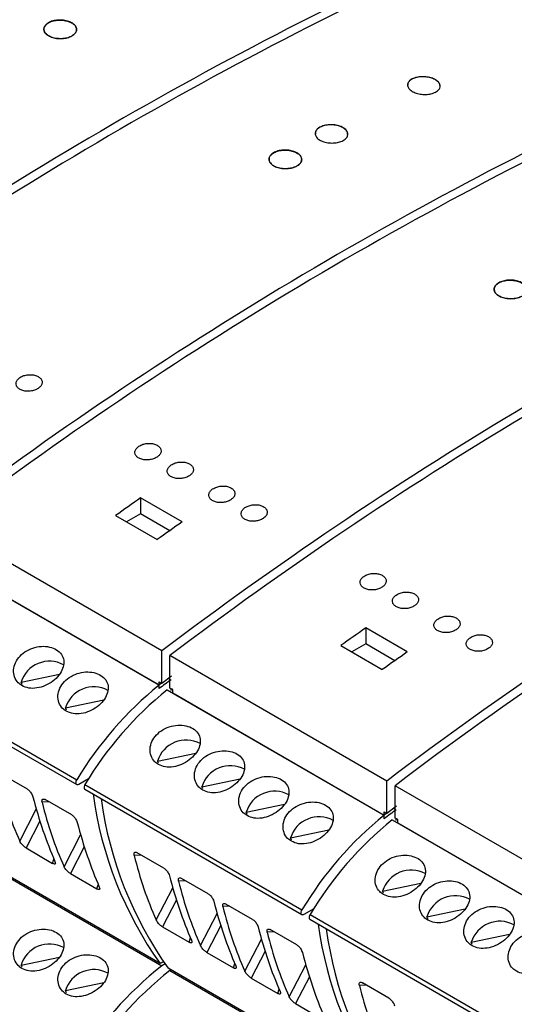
# Model space of a CAD drawing. Header units: millimetres. Extents: x 6 to 415, y 5 to 292.
# Tile 38 of 61: x 374 to 381, y 86 to 101. Entities that reach past the tile are written whole.
import ezdxf

# ---------------------------------------------------------------- set-up
doc = ezdxf.new("R2010")
doc.units = ezdxf.units.MM

msp = doc.modelspace()

# ---------------------------------------------------------------- linework, layer by layer
at = {"color": 7, "linetype": 'Continuous', "lineweight": 25}
for p, q in [((376.1925, 93.0126), (375.5561, 93.38)), ((375.5561, 93.38), (375.5561, 93.1355)), ((375.5561, 93.1355), (375.3428, 93.0124)), ((376.0018, 92.8781), (375.5561, 93.1355)), ((375.1742, 93.1097), (375.8106, 92.7423)), ((375.8813, 91.0373), (372.5579, 92.9558)), ((372.5155, 92.433), (375.8389, 90.5144)), ((372.6004, 92.3865), (375.8389, 90.517)), ((379.6396, 91.0226), (379.0032, 91.39)), ((379.0032, 91.39), (379.0032, 91.1455)), ((375.8813, 90.542), (375.8813, 91.0373)), ((378.6214, 91.1197), (379.2578, 90.7523)), ((379.0032, 91.1455), (378.79, 91.0224)), ((379.4489, 90.8881), (379.0032, 91.1455)), ((371.2551, 90.9116), (374.5785, 88.9931)), ((371.2564, 90.9831), (374.5798, 89.0645)), ((379.3285, 89.0473), (376.0051, 90.9659)), ((376.0051, 90.4706), (376.0051, 90.9659)), ((373.7262, 90.5589), (374.3127, 90.6811)), ((375.8389, 90.517), (375.8389, 90.5665)), ((375.8389, 90.5665), (375.8813, 90.542)), ((376.0277, 90.6514), (375.8813, 90.542)), ((375.9853, 90.6198), (376.0051, 90.6084)), ((373.7413, 90.5259), (373.7262, 90.5589)), ((375.8389, 90.4607), (375.8389, 90.5144)), ((375.9627, 90.443), (379.2861, 88.5244)), ((376.0475, 90.4461), (376.0051, 90.4706)), ((376.0228, 90.4343), (376.0228, 90.4604)), ((376.0475, 90.3966), (376.0475, 90.4461)), ((374.405, 90.167), (374.9915, 90.2892)), ((376.0475, 90.3966), (379.2861, 88.527)), ((374.4201, 90.134), (374.405, 90.167)), ((375.8157, 89.3526), (376.4022, 89.4748)), ((375.8308, 89.3197), (375.8157, 89.3526)), ((373.8223, 88.9206), (373.4164, 89.1549)), ((374.7596, 89.0833), (374.6085, 88.9961)), ((376.4945, 88.9608), (377.081, 89.0829)), ((374.7023, 88.9216), (378.0257, 87.0031)), ((374.7036, 88.9931), (378.027, 87.0745)), ((376.5096, 88.9278), (376.4945, 88.9608)), ((379.3285, 88.552), (379.3285, 89.0473)), ((382.7756, 87.0573), (379.4522, 88.9759)), ((379.4522, 88.4806), (379.4522, 88.9759)), ((374.5011, 88.5287), (374.0952, 88.763)), ((377.1733, 88.5689), (377.7598, 88.6911)), ((379.4749, 88.6614), (379.3285, 88.552)), ((379.4325, 88.6298), (379.4522, 88.6184)), ((377.1884, 88.5359), (377.1733, 88.5689)), ((379.2861, 88.527), (379.2861, 88.5765)), ((379.2861, 88.5765), (379.3285, 88.552)), ((379.2861, 88.4707), (379.2861, 88.5244)), ((379.4098, 88.453), (382.7332, 86.5344)), ((379.4946, 88.4561), (379.4522, 88.4806)), ((379.4699, 88.4443), (379.4699, 88.4704)), ((379.4946, 88.4066), (379.4946, 88.4561)), ((377.8522, 88.177), (378.4386, 88.2992)), ((379.4946, 88.4066), (382.7332, 86.537)), ((375.8553, 86.2537), (372.5319, 88.1722)), ((377.8672, 88.144), (377.8522, 88.177)), ((372.5579, 88.1383), (375.8813, 86.2197)), ((373.8021, 88.0223), (374.2093, 87.7872)), ((375.9118, 87.7143), (375.5059, 87.9486)), ((374.481, 87.6304), (374.8882, 87.3953)), ((376.5906, 87.3224), (376.1847, 87.5568)), ((379.2628, 87.3626), (379.8493, 87.4848)), ((379.2779, 87.3297), (379.2628, 87.3626)), ((377.2694, 86.9306), (376.8635, 87.1649)), ((378.2068, 87.0933), (378.0557, 87.0061)), ((378.1507, 87.0031), (381.4741, 85.0845)), ((379.9417, 86.9708), (380.5281, 87.0929)), ((379.9615, 86.9275), (379.9417, 86.9708)), ((375.8916, 86.816), (376.2988, 86.5809)), ((378.1494, 86.9317), (381.4728, 85.0131)), ((377.9482, 86.5387), (377.5424, 86.773)), ((380.6205, 86.5789), (381.207, 86.7011)), ((380.6356, 86.5459), (380.6205, 86.5789)), ((373.7262, 86.2312), (374.3127, 86.3534)), ((376.5705, 86.4241), (376.9777, 86.1891)), ((373.7413, 86.1982), (373.7262, 86.2312)), ((375.9053, 86.2825), (375.8553, 86.2537)), ((375.9053, 86.2825), (375.8813, 86.2687)), ((375.8813, 86.2687), (375.8813, 86.2687)), ((375.8813, 86.2687), (375.8813, 86.2687)), ((375.9302, 86.2479), (375.8813, 86.2197)), ((379.3025, 84.2637), (375.9791, 86.1822)), ((376.0215, 86.1577), (376.0051, 86.1483)), ((376.0051, 86.1483), (379.3285, 84.2297)), ((374.405, 85.8393), (374.9915, 85.9615)), ((377.2493, 86.0323), (377.6565, 85.7972)), ((379.3589, 85.7243), (378.953, 85.9586)), ((374.4201, 85.8064), (374.405, 85.8393)), ((377.9281, 85.6404), (378.3353, 85.4053))]:
    msp.add_line(p, q, dxfattribs=at)
at = {"color": 8, "linetype": 'Continuous', "lineweight": 25}
for p, q in [((373.7059, 88.1275), (373.9586, 88.6175)), ((374.1549, 88.7285), (374.0484, 88.7234)), ((374.0142, 88.4336), (373.8021, 88.0223)), ((374.3847, 87.7357), (374.6374, 88.2256)), ((374.6931, 88.0417), (374.481, 87.6304)), ((374.2093, 87.7872), (374.2294, 87.8521)), ((375.5656, 87.9142), (375.4591, 87.909)), ((374.8882, 87.3953), (374.9082, 87.4602)), ((375.7954, 86.9213), (376.0481, 87.4113)), ((376.2444, 87.5223), (376.1379, 87.5171)), ((376.1037, 87.2273), (375.8916, 86.816)), ((376.9232, 87.1304), (376.8167, 87.1253)), ((376.4742, 86.5294), (376.7269, 87.0194)), ((376.7826, 86.8354), (376.5705, 86.4241)), ((376.2988, 86.5809), (376.3189, 86.6459)), ((377.602, 86.7385), (377.4955, 86.7334)), ((377.1531, 86.1376), (377.4057, 86.6275)), ((377.4614, 86.4436), (377.2493, 86.0323)), ((376.9777, 86.1891), (376.9977, 86.254)), ((377.8319, 85.7457), (378.0846, 86.2356)), ((378.1402, 86.0517), (377.9281, 85.6404)), ((379.0127, 85.9242), (378.9062, 85.919)), ((377.6565, 85.7972), (377.6765, 85.8621))]:
    msp.add_line(p, q, dxfattribs=at)
at = {"color": 7, "linetype": 'Continuous', "lineweight": 25, "flags": 128}
for points in [[(374.6085, 88.9961), (374.596, 88.991), (374.5846, 88.9908), (374.5753, 88.9954), (374.569, 89.0044), (374.5662, 89.0171), (374.5672, 89.0322), (374.5719, 89.0485), (374.5798, 89.0645)], [(374.7036, 88.9931), (374.6956, 88.9771), (374.691, 88.9608), (374.69, 88.9456), (374.6928, 88.933), (374.6991, 88.9239), (374.7023, 88.9216)], [(378.0557, 87.0061), (378.0432, 87.001), (378.0318, 87.0008), (378.0225, 87.0054), (378.0162, 87.0144), (378.0134, 87.0271), (378.0144, 87.0422), (378.019, 87.0585), (378.027, 87.0745)], [(378.1507, 87.0031), (378.1428, 86.9871), (378.1381, 86.9708), (378.1371, 86.9556), (378.1399, 86.943), (378.1462, 86.934), (378.1494, 86.9317)]]:
    msp.add_lwpolyline(points, dxfattribs=at)
at = {"color": 7, "linetype": 'Continuous', "lineweight": 25}
for centre, radius, start, end in [((401.5087, 49.5419), 59.5543, 114.553999, 127.154481), ((401.6324, 49.4705), 59.5543, 114.553999, 127.154481), ((404.9558, 47.5519), 59.5543, 114.553999, 127.154481), ((405.0796, 47.4805), 59.5543, 114.553999, 127.154481), ((408.403, 45.5619), 59.5543, 114.553999, 127.154481), ((408.5267, 45.4905), 59.5543, 114.553999, 127.154481), ((411.8501, 43.5719), 59.5543, 114.553999, 127.154481), ((411.9738, 43.5005), 59.5543, 114.553999, 127.154481), ((415.2972, 41.5819), 59.5543, 114.553999, 127.154481), ((415.421, 41.5105), 59.5543, 114.553999, 127.154481), ((414.7381, 37.6202), 68.1497, 125.095496, 125.488804), ((415.3745, 37.2528), 68.1497, 125.095496, 125.488804), ((418.1853, 35.6302), 68.1497, 125.095496, 125.488804), ((418.8217, 35.2629), 68.1497, 125.095496, 125.488804), ((374.1617, 90.4255), 0.4555, 61.70111, 162.9658), ((418.313, 33.8756), 70.7526, 126.706836, 126.892767), ((374.8405, 90.0336), 0.4555, 61.70115, 162.96576), ((379.2824, 86.2525), 5.4792, 128.93693, 149.1219), ((379.4061, 86.1811), 5.4792, 128.93693, 149.1219), ((399.9617, 58.3453), 40.211, 126.79654, 126.86303), ((376.2512, 89.2192), 0.4555, 61.70097, 162.96593), ((376.93, 88.8273), 0.4555, 61.70111, 162.9658), ((380.5744, 89.6221), 5.798, 187.66357, 215.51912), ((380.6981, 89.5507), 5.798, 187.66357, 215.51912), ((377.6088, 88.4355), 0.4555, 61.70115, 162.96576), ((421.7602, 31.8856), 70.7526, 126.706836, 126.892767), ((378.2876, 88.0436), 0.4555, 61.70115, 162.96576), ((382.7295, 84.2625), 5.4792, 128.93693, 149.1219), ((382.8533, 84.1911), 5.4792, 128.93693, 149.1219), ((403.4088, 56.3553), 40.211, 126.79654, 126.86303), ((379.6983, 87.2292), 0.4555, 61.70126, 162.9658), ((380.3771, 86.8374), 0.4555, 61.70113, 162.96594), ((384.0216, 87.6321), 5.798, 187.66357, 215.51912), ((381.056, 86.4455), 0.4555, 61.70082, 162.96593), ((384.1453, 87.5607), 5.798, 187.66357, 215.51912), ((374.1617, 86.0978), 0.4555, 61.70049, 162.96604), ((379.2542, 81.9467), 5.4438, 128.28535, 149.16685), ((374.8405, 85.7059), 0.4555, 61.70054, 162.966), ((379.3779, 81.8753), 5.4438, 128.28535, 149.16685)]:
    msp.add_arc(centre, radius, start, end, dxfattribs=at)
for centre, major_axis, ratio, start_param, end_param in [((381.9878, 95.0388), (7.0513, 8.5462), 0.6180688, 2.7078936, 2.8467919), ((380.3479, 95.9854), (4.1386, 10.2615), 0.518538, 2.5314751, 2.6703735), ((382.6666, 94.6469), (7.0513, 8.5462), 0.6180688, 2.7078936, 2.8467919), ((381.0267, 95.5936), (4.1386, 10.2615), 0.518538, 2.5314751, 2.6703735), ((384.0773, 93.8325), (7.0513, 8.5462), 0.6180688, 2.7078936, 2.8467919), ((382.4374, 94.7792), (4.1386, 10.2615), 0.518538, 2.5314751, 2.6703735), ((384.7561, 93.4406), (7.0513, 8.5462), 0.6180688, 2.7078936, 2.8467919), ((383.1162, 94.3873), (4.1386, 10.2615), 0.518538, 2.5314751, 2.6703735), ((385.4349, 93.0488), (7.0513, 8.5462), 0.6180688, 2.7078936, 2.8467919), ((383.795, 93.9955), (4.1386, 10.2615), 0.518538, 2.5314751, 2.6703735), ((386.1137, 92.6569), (7.0513, 8.5462), 0.6180688, 2.7078936, 2.8467919), ((384.4738, 93.6036), (4.1386, 10.2615), 0.518538, 2.5314751, 2.6703735), ((387.5244, 91.8425), (7.0513, 8.5462), 0.6180688, 2.7078936, 2.8467919)]:
    msp.add_ellipse(centre, major_axis=major_axis, ratio=ratio, start_param=start_param, end_param=end_param, dxfattribs=at)
for points, knots in [([(374.5025, 100.4476), (374.5204, 100.4599), (374.5563, 100.4844), (374.5787, 100.5315), (374.574, 100.5799), (374.541, 100.625), (374.4838, 100.6616), (374.4087, 100.6857), (374.3243, 100.6944), (374.2401, 100.6869), (374.1655, 100.6638), (374.1089, 100.6277), (374.0768, 100.5827), (374.0728, 100.534), (374.0973, 100.487), (374.1475, 100.4472), (374.2178, 100.4189), (374.3004, 100.4054), (374.3854, 100.4083), (374.4551, 100.4242), (374.4893, 100.4411), (374.5025, 100.4476)], [0, 0, 0, 0, 0.0536975, 0.1073953, 0.1610916, 0.2147812, 0.2684628, 0.3221397, 0.3758187, 0.4295057, 0.4832001, 0.536898, 0.5905941, 0.6442858, 0.6979731, 0.7516576, 0.8053409, 0.8590238, 0.912708, 0.9663954, 1, 1, 1, 1]), ([(374.5025, 100.4493), (374.4806, 100.4393), (374.437, 100.4192), (374.3536, 100.407), (374.2685, 100.4102), (374.1894, 100.4296), (374.1259, 100.4627), (374.0848, 100.5058), (374.0709, 100.5541), (374.0857, 100.602), (374.1276, 100.6442), (374.1918, 100.6758), (374.2711, 100.6933), (374.3566, 100.6947), (374.4386, 100.6799), (374.5078, 100.6507), (374.5565, 100.6104), (374.5793, 100.5634), (374.5732, 100.5152), (374.5443, 100.4759), (374.5141, 100.4567), (374.5025, 100.4493)], [0, 0, 0, 0, 0.0536936, 0.1073874, 0.1610774, 0.2147635, 0.2684476, 0.3221304, 0.3758137, 0.4294986, 0.4831873, 0.5368806, 0.5905778, 0.6442752, 0.6979677, 0.7516518, 0.8053293, 0.8590068, 0.9126909, 0.9663833, 1, 1, 1, 1]), ([(380.0709, 99.5885), (380.0491, 99.5796), (380.0053, 99.5618), (379.9218, 99.5526), (379.8366, 99.5581), (379.7576, 99.5788), (379.6942, 99.6121), (379.6532, 99.6542), (379.6394, 99.7005), (379.6542, 99.7456), (379.696, 99.7844), (379.7603, 99.8127), (379.8398, 99.827), (379.9254, 99.8259), (380.0074, 99.8094), (380.0765, 99.7796), (380.1251, 99.7399), (380.1477, 99.6947), (380.1416, 99.6491), (380.1128, 99.6126), (380.0826, 99.5952), (380.0709, 99.5885)], [0, 0, 0, 0, 0.0538137, 0.1076293, 0.1613915, 0.2150568, 0.2686392, 0.3221829, 0.3757452, 0.4293768, 0.4831041, 0.5369166, 0.5907653, 0.644579, 0.6982965, 0.7518992, 0.8054258, 0.8589528, 0.9125575, 0.9662762, 1, 1, 1, 1]), ([(380.1411, 99.6796), (380.141, 99.6899), (380.141, 99.7154), (380.1086, 99.7545), (380.0521, 99.7909), (379.9769, 99.8158), (379.8927, 99.8265), (379.8086, 99.8217), (379.7338, 99.8019), (379.6781, 99.7692), (379.6468, 99.7325), (379.6473, 99.7074), (379.6475, 99.6976)], [0, 0, 0, 0, 0.072837, 0.1801915, 0.2873299, 0.3943581, 0.5014399, 0.6087103, 0.7162092, 0.8238676, 0.9315489, 1, 1, 1, 1]), ([(378.6567, 98.849), (378.6349, 98.8393), (378.5912, 98.82), (378.5078, 98.8088), (378.4227, 98.8128), (378.3436, 98.8326), (378.2801, 98.8657), (378.2391, 98.9085), (378.2252, 98.9561), (378.24, 99.0031), (378.2818, 99.0442), (378.3461, 99.0747), (378.4254, 99.0911), (378.5109, 99.0917), (378.5929, 99.0764), (378.6621, 99.047), (378.7108, 99.0069), (378.7335, 98.9604), (378.7274, 98.9131), (378.6986, 98.8747), (378.6684, 98.8561), (378.6567, 98.849)], [0, 0, 0, 0, 0.0537159, 0.1074321, 0.161135, 0.2148165, 0.268481, 0.3221385, 0.3757989, 0.4294734, 0.4831681, 0.5368834, 0.59061, 0.6443315, 0.69803, 0.751698, 0.8053451, 0.8589923, 0.9126608, 0.9663595, 1, 1, 1, 1]), ([(378.7268, 98.9447), (378.7268, 98.9553), (378.7268, 98.9816), (378.6945, 99.0214), (378.6381, 99.058), (378.5629, 99.0823), (378.4786, 99.0917), (378.3944, 99.0851), (378.3195, 99.0631), (378.2639, 99.0281), (378.2326, 98.9895), (378.2331, 98.9636), (378.2332, 98.9535)], [0, 0, 0, 0, 0.0723836, 0.1797557, 0.2870694, 0.3943532, 0.5016505, 0.609, 0.7164085, 0.8238526, 0.931296, 1, 1, 1, 1]), ([(377.9496, 98.4577), (377.9675, 98.4699), (378.0034, 98.4944), (378.0258, 98.5416), (378.0212, 98.5899), (377.9881, 98.635), (377.9309, 98.6716), (377.8559, 98.6957), (377.7715, 98.7044), (377.6872, 98.6969), (377.6126, 98.6738), (377.5561, 98.6377), (377.524, 98.5927), (377.5199, 98.544), (377.5444, 98.497), (377.5947, 98.4572), (377.665, 98.4289), (377.7475, 98.4154), (377.8326, 98.4183), (377.9022, 98.4343), (377.9364, 98.4512), (377.9496, 98.4577)], [0, 0, 0, 0, 0.0536975, 0.1073951, 0.1610914, 0.2147814, 0.268463, 0.3221399, 0.375819, 0.4295059, 0.4832002, 0.5368981, 0.5905944, 0.6442861, 0.6979734, 0.7516575, 0.8053408, 0.8590236, 0.9127082, 0.9663954, 1, 1, 1, 1]), ([(377.9496, 98.4593), (377.9278, 98.4493), (377.8841, 98.4292), (377.8007, 98.417), (377.7156, 98.4202), (377.6366, 98.4396), (377.573, 98.4727), (377.532, 98.5158), (377.5181, 98.5641), (377.5329, 98.612), (377.5747, 98.6542), (377.639, 98.6858), (377.7183, 98.7033), (377.8037, 98.7047), (377.8857, 98.6899), (377.955, 98.6607), (378.0037, 98.6204), (378.0264, 98.5734), (378.0203, 98.5252), (377.9914, 98.4859), (377.9612, 98.4667), (377.9496, 98.4593)], [0, 0, 0, 0, 0.0536936, 0.1073872, 0.1610776, 0.2147636, 0.2684473, 0.3221305, 0.3758138, 0.4294987, 0.4831873, 0.5368806, 0.5905778, 0.6442751, 0.6979676, 0.7516518, 0.8053293, 0.8590068, 0.9126909, 0.9663833, 1, 1, 1, 1]), ([(381.3968, 96.4677), (381.4147, 96.4799), (381.4505, 96.5044), (381.473, 96.5516), (381.4683, 96.5999), (381.4353, 96.645), (381.3781, 96.6816), (381.303, 96.7057), (381.2186, 96.7145), (381.1344, 96.7069), (381.0598, 96.6838), (381.0032, 96.6477), (380.9711, 96.6027), (380.9671, 96.554), (380.9916, 96.507), (381.0418, 96.4672), (381.1121, 96.4389), (381.1946, 96.4254), (381.2797, 96.4283), (381.3494, 96.4443), (381.3836, 96.4612), (381.3968, 96.4677)], [0, 0, 0, 0, 0.0536974, 0.1073954, 0.1610914, 0.214781, 0.2684626, 0.3221395, 0.3758189, 0.4295056, 0.4832, 0.5368979, 0.590594, 0.644286, 0.6979734, 0.7516574, 0.8053407, 0.8590239, 0.9127082, 0.9663954, 1, 1, 1, 1]), ([(381.3968, 96.4693), (381.3749, 96.4593), (381.3313, 96.4392), (381.2479, 96.427), (381.1628, 96.4303), (381.0837, 96.4496), (381.0202, 96.4827), (380.9791, 96.5258), (380.9652, 96.5741), (380.98, 96.622), (381.0219, 96.6642), (381.0861, 96.6958), (381.1654, 96.7133), (381.2509, 96.7147), (381.3328, 96.7), (381.4021, 96.6707), (381.4508, 96.6304), (381.4736, 96.5834), (381.4675, 96.5352), (381.4386, 96.4959), (381.4084, 96.4767), (381.3968, 96.4693)], [0, 0, 0, 0, 0.0536935, 0.1073875, 0.1610772, 0.2147633, 0.2684479, 0.3221307, 0.3758135, 0.4294987, 0.4831873, 0.5368806, 0.5905778, 0.6442748, 0.6979677, 0.7516509, 0.8053294, 0.8590069, 0.912691, 0.9663834, 1, 1, 1, 1]), ([(373.707, 95.2208), (373.6926, 95.209), (373.6638, 95.1852), (373.6459, 95.1418), (373.6499, 95.0988), (373.6766, 95.0603), (373.7225, 95.0308), (373.7824, 95.0135), (373.8496, 95.0104), (373.9169, 95.0216), (373.9766, 95.046), (374.0219, 95.081), (374.0476, 95.1226), (374.0507, 95.1661), (374.0308, 95.2064), (373.9904, 95.239), (373.9342, 95.2604), (373.8684, 95.2683), (373.8006, 95.2616), (373.7449, 95.244), (373.7176, 95.2273), (373.707, 95.2208)], [0, 0, 0, 0, 0.0539968, 0.1079976, 0.1618944, 0.2155563, 0.2689927, 0.3223158, 0.3756953, 0.4292706, 0.4830888, 0.5370873, 0.5911245, 0.6450475, 0.6987623, 0.752263, 0.8056324, 0.8590047, 0.9125092, 0.9662273, 1, 1, 1, 1]), ([(375.5278, 94.1697), (375.5134, 94.1578), (375.4846, 94.1341), (375.4667, 94.0907), (375.4707, 94.0477), (375.4974, 94.0091), (375.5433, 93.9797), (375.6032, 93.9624), (375.6704, 93.9592), (375.7377, 93.9705), (375.7974, 93.9949), (375.8427, 94.0299), (375.8684, 94.0715), (375.8715, 94.1149), (375.8516, 94.1552), (375.8112, 94.1879), (375.755, 94.2093), (375.6892, 94.2171), (375.6214, 94.2104), (375.5657, 94.1929), (375.5384, 94.1762), (375.5278, 94.1697)], [0, 0, 0, 0, 0.053997, 0.1079971, 0.1618939, 0.2155568, 0.268992, 0.3223162, 0.3756957, 0.4292703, 0.4830885, 0.5370869, 0.591124, 0.6450477, 0.6987625, 0.7522632, 0.8056325, 0.8590048, 0.9125093, 0.9662274, 1, 1, 1, 1]), ([(376.0228, 93.884), (376.0084, 93.8721), (375.9796, 93.8484), (375.9617, 93.805), (375.9657, 93.7619), (375.9924, 93.7234), (376.0383, 93.6939), (376.0982, 93.6767), (376.1654, 93.6735), (376.2326, 93.6847), (376.2923, 93.7092), (376.3377, 93.7442), (376.3634, 93.7857), (376.3664, 93.8292), (376.3466, 93.8695), (376.3062, 93.9021), (376.25, 93.9235), (376.1842, 93.9314), (376.1163, 93.9247), (376.0607, 93.9072), (376.0333, 93.8904), (376.0228, 93.884)], [0, 0, 0, 0, 0.0539969, 0.1079971, 0.1618938, 0.2155568, 0.2689919, 0.3223161, 0.3756955, 0.4292708, 0.4830887, 0.537087, 0.5911241, 0.6450479, 0.6987626, 0.7522633, 0.8056326, 0.8590048, 0.9125093, 0.9662274, 1, 1, 1, 1]), ([(376.6592, 93.5166), (376.6448, 93.5047), (376.616, 93.481), (376.5981, 93.4376), (376.602, 93.3945), (376.6288, 93.356), (376.6747, 93.3265), (376.7346, 93.3093), (376.8018, 93.3061), (376.869, 93.3173), (376.9287, 93.3418), (376.9741, 93.3768), (376.9998, 93.4184), (377.0028, 93.4618), (376.983, 93.5021), (376.9426, 93.5348), (376.8864, 93.5562), (376.8206, 93.564), (376.7527, 93.5573), (376.6971, 93.5398), (376.6697, 93.523), (376.6592, 93.5166)], [0, 0, 0, 0, 0.053997, 0.1079972, 0.161894, 0.2155559, 0.2689923, 0.3223154, 0.3756949, 0.4292703, 0.4830885, 0.537087, 0.5911237, 0.6450475, 0.6987623, 0.752263, 0.8056324, 0.8590047, 0.9125092, 0.9662273, 1, 1, 1, 1]), ([(377.1541, 93.2308), (377.1397, 93.219), (377.111, 93.1952), (377.0931, 93.1518), (377.097, 93.1088), (377.1237, 93.0703), (377.1696, 93.0408), (377.2295, 93.0235), (377.2968, 93.0204), (377.364, 93.0316), (377.4237, 93.056), (377.4691, 93.091), (377.4948, 93.1326), (377.4978, 93.1761), (377.478, 93.2164), (377.4376, 93.249), (377.3814, 93.2704), (377.3156, 93.2783), (377.2477, 93.2716), (377.1921, 93.254), (377.1647, 93.2373), (377.1541, 93.2308)], [0, 0, 0, 0, 0.053997, 0.1079972, 0.161894, 0.215557, 0.2689922, 0.3223164, 0.375695, 0.4292703, 0.4830885, 0.537087, 0.5911237, 0.6450475, 0.6987623, 0.752263, 0.8056324, 0.8590047, 0.9125093, 0.9662273, 1, 1, 1, 1]), ([(378.9749, 92.1797), (378.9605, 92.1678), (378.9318, 92.1441), (378.9139, 92.1007), (378.9178, 92.0577), (378.9445, 92.0191), (378.9904, 91.9897), (379.0503, 91.9724), (379.1176, 91.9692), (379.1848, 91.9805), (379.2445, 92.0049), (379.2899, 92.0399), (379.3156, 92.0815), (379.3186, 92.1249), (379.2988, 92.1652), (379.2584, 92.1979), (379.2022, 92.2193), (379.1364, 92.2271), (379.0685, 92.2204), (379.0129, 92.2029), (378.9855, 92.1862), (378.9749, 92.1797)], [0, 0, 0, 0, 0.053997, 0.1079971, 0.1618939, 0.2155568, 0.268992, 0.3223162, 0.3756956, 0.429271, 0.4830888, 0.5370872, 0.5911243, 0.6450481, 0.6987628, 0.7522635, 0.8056328, 0.8590051, 0.9125096, 0.9662272, 1, 1, 1, 1]), ([(379.4699, 91.894), (379.4555, 91.8821), (379.4267, 91.8584), (379.4088, 91.815), (379.4128, 91.7719), (379.4395, 91.7334), (379.4854, 91.7039), (379.5453, 91.6867), (379.6126, 91.6835), (379.6798, 91.6947), (379.7395, 91.7192), (379.7848, 91.7542), (379.8105, 91.7958), (379.8136, 91.8392), (379.7937, 91.8795), (379.7533, 91.9121), (379.6971, 91.9335), (379.6313, 91.9414), (379.5635, 91.9347), (379.5079, 91.9172), (379.4805, 91.9004), (379.4699, 91.894)], [0, 0, 0, 0, 0.05399697, 0.10799715, 0.16189392, 0.21555689, 0.26899209, 0.32231627, 0.37569574, 0.42927107, 0.48308895, 0.53708734, 0.59112447, 0.64504823, 0.698763, 0.75226372, 0.80563303, 0.85900427, 0.91250961, 0.96622722, 1, 1, 1, 1]), ([(380.1063, 91.5266), (380.0919, 91.5147), (380.0631, 91.491), (380.0452, 91.4476), (380.0492, 91.4045), (380.0759, 91.366), (380.1218, 91.3365), (380.1817, 91.3193), (380.249, 91.3161), (380.3162, 91.3273), (380.3759, 91.3518), (380.4212, 91.3868), (380.4469, 91.4284), (380.45, 91.4718), (380.4301, 91.5121), (380.3897, 91.5448), (380.3335, 91.5662), (380.2677, 91.574), (380.1999, 91.5673), (380.1443, 91.5498), (380.1169, 91.533), (380.1063, 91.5266)], [0, 0, 0, 0, 0.053997, 0.1079972, 0.1618939, 0.2155569, 0.2689921, 0.3223163, 0.3756948, 0.4292701, 0.4830883, 0.5370867, 0.5911239, 0.6450476, 0.6987624, 0.7522631, 0.8056324, 0.8590047, 0.9125093, 0.9662273, 1, 1, 1, 1]), ([(380.6013, 91.2408), (380.5869, 91.229), (380.5581, 91.2052), (380.5402, 91.1618), (380.5442, 91.1188), (380.5709, 91.0803), (380.6168, 91.0508), (380.6767, 91.0336), (380.7439, 91.0304), (380.8111, 91.0416), (380.8708, 91.066), (380.9162, 91.101), (380.9419, 91.1426), (380.945, 91.1861), (380.9251, 91.2264), (380.8847, 91.259), (380.8285, 91.2804), (380.7627, 91.2883), (380.6949, 91.2816), (380.6392, 91.264), (380.6118, 91.2473), (380.6013, 91.2408)], [0, 0, 0, 0, 0.053997, 0.1079971, 0.1618939, 0.2155568, 0.268992, 0.3223162, 0.3756957, 0.4292703, 0.4830885, 0.5370869, 0.591124, 0.6450477, 0.6987625, 0.7522632, 0.8056325, 0.8590048, 0.9125093, 0.9662274, 1, 1, 1, 1]), ([(373.7385, 90.5071), (373.7729, 90.4922), (373.8418, 90.4623), (373.9689, 90.4651), (374.0972, 90.5025), (374.2153, 90.572), (374.3095, 90.6638), (374.3694, 90.7672), (374.3883, 90.8718), (374.3633, 90.9675), (374.2962, 91.0449), (374.1945, 91.0957), (374.0699, 91.1144), (373.9365, 91.098), (373.8097, 91.0463), (373.7048, 90.964), (373.634, 90.8601), (373.6045, 90.7466), (373.6194, 90.6378), (373.6688, 90.5552), (373.7186, 90.5208), (373.7385, 90.5071)], [0, 0, 0, 0, 0.05345861, 0.10690913, 0.1605707, 0.21437238, 0.26794524, 0.32128033, 0.37473394, 0.42848077, 0.48224051, 0.53570807, 0.58903569, 0.64259206, 0.69639059, 0.75006648, 0.80345028, 0.8568237, 0.91048399, 0.96428692, 1, 1, 1, 1]), ([(374.4173, 90.1153), (374.4518, 90.1003), (374.5206, 90.0704), (374.6478, 90.0732), (374.776, 90.1106), (374.8941, 90.1801), (374.9883, 90.2719), (375.0482, 90.3754), (375.0671, 90.4799), (375.0421, 90.5757), (374.975, 90.653), (374.8733, 90.7038), (374.7487, 90.7225), (374.6153, 90.7061), (374.4885, 90.6545), (374.3836, 90.5721), (374.3128, 90.4682), (374.2833, 90.3547), (374.2983, 90.2459), (374.3476, 90.1633), (374.3975, 90.129), (374.4173, 90.1153)], [0, 0, 0, 0, 0.05345803, 0.10690855, 0.16057012, 0.21437203, 0.26794485, 0.32127994, 0.37473356, 0.42848039, 0.48224012, 0.53570769, 0.58903475, 0.64259157, 0.6963901, 0.75006599, 0.8034498, 0.85682321, 0.91048395, 0.96428633, 1, 1, 1, 1]), ([(375.828, 89.3009), (375.8624, 89.2859), (375.9313, 89.256), (376.0584, 89.2589), (376.1867, 89.2962), (376.3048, 89.3658), (376.399, 89.4575), (376.4589, 89.561), (376.4778, 89.6656), (376.4528, 89.7613), (376.3857, 89.8386), (376.284, 89.8895), (376.1594, 89.9082), (376.026, 89.8917), (375.8992, 89.8401), (375.7943, 89.7577), (375.7235, 89.6538), (375.694, 89.5403), (375.7089, 89.4315), (375.7583, 89.3489), (375.8081, 89.3146), (375.828, 89.3009)], [0, 0, 0, 0, 0.0534586, 0.1069091, 0.1605707, 0.2143723, 0.2679452, 0.3212803, 0.3747339, 0.4284807, 0.4822404, 0.535708, 0.5890356, 0.6425919, 0.6963907, 0.7500665, 0.8034503, 0.8568237, 0.910484, 0.9642869, 1, 1, 1, 1]), ([(376.5068, 88.909), (376.5413, 88.8941), (376.6101, 88.8642), (376.7373, 88.867), (376.8655, 88.9043), (376.9836, 88.9739), (377.0778, 89.0657), (377.1377, 89.1691), (377.1566, 89.2737), (377.1316, 89.3694), (377.0645, 89.4467), (376.9628, 89.4976), (376.8382, 89.5163), (376.7048, 89.4998), (376.578, 89.4482), (376.4731, 89.3658), (376.4023, 89.262), (376.3728, 89.1485), (376.3878, 89.0396), (376.4371, 88.957), (376.487, 88.9227), (376.5068, 88.909)], [0, 0, 0, 0, 0.05345861, 0.10690913, 0.1605707, 0.21437238, 0.26794524, 0.32128033, 0.37473394, 0.42848077, 0.48224051, 0.53570807, 0.58903569, 0.64259206, 0.69639059, 0.75006648, 0.80345028, 0.8568237, 0.91048399, 0.96428692, 1, 1, 1, 1]), ([(377.1857, 88.5171), (377.2201, 88.5022), (377.2889, 88.4723), (377.4161, 88.4751), (377.5443, 88.5125), (377.6625, 88.582), (377.7566, 88.6738), (377.8165, 88.7772), (377.8354, 88.8818), (377.8104, 88.9775), (377.7433, 89.0549), (377.6416, 89.1057), (377.517, 89.1244), (377.3837, 89.108), (377.2569, 89.0563), (377.1519, 88.974), (377.0812, 88.8701), (377.0516, 88.7566), (377.0666, 88.6478), (377.116, 88.5652), (377.1658, 88.5308), (377.1857, 88.5171)], [0, 0, 0, 0, 0.05345803, 0.10690855, 0.16057012, 0.21437203, 0.26794485, 0.32127994, 0.37473356, 0.42848039, 0.48224012, 0.53570769, 0.58903475, 0.64259157, 0.6963901, 0.75006599, 0.8034498, 0.85682321, 0.91048395, 0.96428633, 1, 1, 1, 1]), ([(373.8223, 88.9206), (373.8291, 88.9161), (373.8426, 88.9071), (373.8628, 88.8866), (373.8809, 88.8629), (373.8976, 88.8342), (373.9037, 88.8155), (373.9072, 88.8049)], [0, 0, 0, 0, 0.1736664, 0.3471806, 0.5255633, 0.7296497, 1, 1, 1, 1]), ([(374.0484, 88.7234), (374.0467, 88.7345), (374.0439, 88.7534), (374.0527, 88.7688), (374.0668, 88.7735), (374.0822, 88.77), (374.0923, 88.7646), (374.0952, 88.763)], [0, 0, 0, 0, 0.3159187, 0.5409535, 0.731055, 0.9219412, 1, 1, 1, 1]), ([(377.8645, 88.1253), (377.8989, 88.1103), (377.9677, 88.0804), (378.0949, 88.0832), (378.2231, 88.1206), (378.3413, 88.1901), (378.4354, 88.2819), (378.4953, 88.3854), (378.5143, 88.4899), (378.4893, 88.5857), (378.4221, 88.663), (378.3204, 88.7138), (378.1959, 88.7325), (378.0625, 88.7161), (377.9357, 88.6645), (377.8308, 88.5821), (377.76, 88.4782), (377.7305, 88.3647), (377.7454, 88.2559), (377.7948, 88.1733), (377.8446, 88.139), (377.8645, 88.1253)], [0, 0, 0, 0, 0.05345801, 0.10690851, 0.16057046, 0.21437213, 0.26794494, 0.32128001, 0.37473327, 0.42848056, 0.48224028, 0.53570783, 0.58903488, 0.64259168, 0.6963902, 0.75006607, 0.80344986, 0.85682326, 0.91048398, 0.96428634, 1, 1, 1, 1]), ([(374.5011, 88.5287), (374.5079, 88.5242), (374.5214, 88.5153), (374.5416, 88.4948), (374.5597, 88.471), (374.5764, 88.4423), (374.5826, 88.4236), (374.586, 88.413)], [0, 0, 0, 0, 0.1736753, 0.3471813, 0.5255638, 0.7296499, 1, 1, 1, 1]), ([(373.8021, 88.0223), (373.7953, 88.0266), (373.7816, 88.0354), (373.76, 88.0543), (373.7395, 88.0758), (373.7207, 88.1001), (373.7106, 88.1175), (373.7064, 88.1265), (373.7059, 88.1275)], [0, 0, 0, 0, 0.1724099, 0.3446364, 0.5218257, 0.7252129, 0.9681705, 1, 1, 1, 1]), ([(375.4591, 87.909), (375.4574, 87.9201), (375.4545, 87.939), (375.4634, 87.9545), (375.4775, 87.9592), (375.4929, 87.9556), (375.503, 87.9502), (375.5059, 87.9486)], [0, 0, 0, 0, 0.3159185, 0.5409532, 0.7310546, 0.921932, 1, 1, 1, 1]), ([(379.2752, 87.3109), (379.3096, 87.296), (379.3784, 87.266), (379.5056, 87.2689), (379.6338, 87.3062), (379.752, 87.3758), (379.8461, 87.4675), (379.906, 87.571), (379.9249, 87.6756), (379.8999, 87.7713), (379.8328, 87.8486), (379.7311, 87.8995), (379.6065, 87.9182), (379.4732, 87.9017), (379.3464, 87.8501), (379.2414, 87.7677), (379.1707, 87.6638), (379.1411, 87.5503), (379.1561, 87.4415), (379.2055, 87.3589), (379.2553, 87.3246), (379.2752, 87.3109)], [0, 0, 0, 0, 0.0534592, 0.1069092, 0.1605712, 0.2143726, 0.2679455, 0.3212805, 0.3747342, 0.4284815, 0.4822406, 0.5357082, 0.5890358, 0.6425922, 0.6963907, 0.7500666, 0.8034504, 0.8568238, 0.9104845, 0.9642869, 1, 1, 1, 1]), ([(374.2447, 87.8165), (374.248, 87.807), (374.2537, 87.7906), (374.2485, 87.7784), (374.2368, 87.7757), (374.2224, 87.78), (374.2123, 87.7856), (374.2093, 87.7872)], [0, 0, 0, 0, 0.314909, 0.5403939, 0.7299964, 0.9203984, 1, 1, 1, 1]), ([(374.481, 87.6304), (374.4741, 87.6347), (374.4604, 87.6435), (374.4388, 87.6624), (374.4184, 87.6839), (374.3996, 87.7083), (374.3894, 87.7256), (374.3852, 87.7346), (374.3847, 87.7357)], [0, 0, 0, 0, 0.1724099, 0.3446364, 0.5218257, 0.7252129, 0.9681705, 1, 1, 1, 1]), ([(375.9118, 87.7143), (375.9186, 87.7098), (375.9321, 87.7009), (375.9523, 87.6804), (375.9704, 87.6567), (375.9871, 87.6279), (375.9932, 87.6093), (375.9967, 87.5986)], [0, 0, 0, 0, 0.1736739, 0.3471866, 0.5255676, 0.7296521, 1, 1, 1, 1]), ([(376.1379, 87.5171), (376.1362, 87.5282), (376.1334, 87.5471), (376.1422, 87.5626), (376.1563, 87.5673), (376.1717, 87.5638), (376.1818, 87.5583), (376.1847, 87.5568)], [0, 0, 0, 0, 0.3159185, 0.5409532, 0.7310546, 0.921932, 1, 1, 1, 1]), ([(374.9235, 87.4246), (374.9269, 87.4151), (374.9325, 87.3988), (374.9273, 87.3865), (374.9156, 87.3838), (374.9012, 87.3882), (374.8911, 87.3937), (374.8882, 87.3953)], [0, 0, 0, 0, 0.314909, 0.5403939, 0.7299964, 0.9203984, 1, 1, 1, 1]), ([(379.954, 86.919), (379.9884, 86.9041), (380.0572, 86.8742), (380.1844, 86.877), (380.3126, 86.9144), (380.4308, 86.9839), (380.5249, 87.0757), (380.5848, 87.1791), (380.6038, 87.2837), (380.5788, 87.3794), (380.5116, 87.4567), (380.4099, 87.5076), (380.2854, 87.5263), (380.152, 87.5099), (380.0252, 87.4582), (379.9203, 87.3758), (379.8495, 87.272), (379.82, 87.1585), (379.8349, 87.0496), (379.8843, 86.967), (379.9341, 86.9327), (379.954, 86.919)], [0, 0, 0, 0, 0.053458, 0.106908, 0.1605699, 0.2143718, 0.2679446, 0.3212794, 0.374733, 0.4284803, 0.4822406, 0.5357069, 0.5890345, 0.6425909, 0.69639, 0.7500658, 0.8034495, 0.8568227, 0.9104834, 0.9642857, 1, 1, 1, 1]), ([(376.5906, 87.3224), (376.5974, 87.318), (376.6109, 87.309), (376.6311, 87.2885), (376.6492, 87.2648), (376.666, 87.2361), (376.6721, 87.2174), (376.6755, 87.2068)], [0, 0, 0, 0, 0.1736753, 0.3471813, 0.5255638, 0.7296499, 1, 1, 1, 1]), ([(376.8167, 87.1253), (376.815, 87.1363), (376.8122, 87.1553), (376.8211, 87.1707), (376.8352, 87.1754), (376.8505, 87.1719), (376.8606, 87.1665), (376.8635, 87.1649)], [0, 0, 0, 0, 0.3159187, 0.5409535, 0.731055, 0.9219412, 1, 1, 1, 1]), ([(380.6328, 86.5272), (380.6672, 86.5122), (380.7361, 86.4823), (380.8632, 86.4851), (380.9915, 86.5225), (381.1096, 86.592), (381.2038, 86.6838), (381.2637, 86.7872), (381.2826, 86.8918), (381.2576, 86.9875), (381.1905, 87.0649), (381.0888, 87.1157), (380.9642, 87.1344), (380.8308, 87.118), (380.704, 87.0663), (380.5991, 86.984), (380.5283, 86.8801), (380.4988, 86.7666), (380.5137, 86.6578), (380.5631, 86.5752), (380.6129, 86.5408), (380.6328, 86.5272)], [0, 0, 0, 0, 0.0534592, 0.1069092, 0.1605712, 0.2143727, 0.2679456, 0.3212807, 0.3747343, 0.4284816, 0.4822408, 0.5357084, 0.589036, 0.6425924, 0.696391, 0.7500668, 0.8034506, 0.8568238, 0.9104845, 0.9642869, 1, 1, 1, 1]), ([(375.8916, 86.816), (375.8848, 86.8204), (375.8711, 86.8291), (375.8495, 86.848), (375.829, 86.8695), (375.8102, 86.8939), (375.8001, 86.9112), (375.7959, 86.9203), (375.7954, 86.9213)], [0, 0, 0, 0, 0.1724099, 0.3446364, 0.5218257, 0.7252129, 0.9681705, 1, 1, 1, 1]), ([(377.2694, 86.9306), (377.2762, 86.9261), (377.2898, 86.9171), (377.3099, 86.8967), (377.328, 86.8729), (377.3448, 86.8442), (377.3509, 86.8255), (377.3544, 86.8149)], [0, 0, 0, 0, 0.1736753, 0.3471813, 0.5255638, 0.7296499, 1, 1, 1, 1]), ([(373.7385, 86.1795), (373.7729, 86.1645), (373.8418, 86.1346), (373.9689, 86.1374), (374.0972, 86.1748), (374.2153, 86.2443), (374.3095, 86.3361), (374.3694, 86.4396), (374.3883, 86.5441), (374.3633, 86.6399), (374.2962, 86.7172), (374.1945, 86.768), (374.0699, 86.7868), (373.9365, 86.7703), (373.8097, 86.7187), (373.7048, 86.6363), (373.634, 86.5324), (373.6045, 86.4189), (373.6194, 86.3101), (373.6688, 86.2275), (373.7186, 86.1932), (373.7385, 86.1795)], [0, 0, 0, 0, 0.0534587, 0.1069092, 0.1605708, 0.2143725, 0.2679453, 0.3212802, 0.374734, 0.4284807, 0.4822405, 0.5357081, 0.5890356, 0.642592, 0.6963904, 0.7500665, 0.8034501, 0.8568237, 0.9104839, 0.9642869, 1, 1, 1, 1]), ([(377.4955, 86.7334), (377.4939, 86.7445), (377.491, 86.7634), (377.4999, 86.7788), (377.514, 86.7835), (377.5293, 86.78), (377.5394, 86.7746), (377.5424, 86.773)], [0, 0, 0, 0, 0.3159185, 0.5409471, 0.7310474, 0.9219324, 1, 1, 1, 1]), ([(381.3116, 86.1353), (381.346, 86.1203), (381.4149, 86.0904), (381.5421, 86.0932), (381.6703, 86.1306), (381.7884, 86.2001), (381.8826, 86.2919), (381.9425, 86.3954), (381.9614, 86.4999), (381.9364, 86.5957), (381.8693, 86.673), (381.7676, 86.7238), (381.643, 86.7426), (381.5096, 86.7261), (381.3828, 86.6745), (381.2779, 86.5921), (381.2071, 86.4882), (381.1776, 86.3747), (381.1925, 86.2659), (381.2419, 86.1833), (381.2917, 86.149), (381.3116, 86.1353)], [0, 0, 0, 0, 0.053458, 0.106909, 0.1605702, 0.2143721, 0.2679449, 0.3212796, 0.3747332, 0.4284805, 0.4822397, 0.5357072, 0.5890348, 0.6425912, 0.6963903, 0.7500661, 0.8034499, 0.8568235, 0.9104834, 0.9642857, 1, 1, 1, 1]), ([(376.3342, 86.6103), (376.3375, 86.6007), (376.3432, 86.5844), (376.338, 86.5721), (376.3263, 86.5694), (376.3119, 86.5738), (376.3018, 86.5793), (376.2988, 86.5809)], [0, 0, 0, 0, 0.3149091, 0.5403941, 0.7299967, 0.9204076, 1, 1, 1, 1]), ([(376.5705, 86.4241), (376.5636, 86.4285), (376.5499, 86.4372), (376.5283, 86.4561), (376.5079, 86.4776), (376.4891, 86.502), (376.4789, 86.5194), (376.4747, 86.5284), (376.4742, 86.5294)], [0, 0, 0, 0, 0.1724099, 0.3446364, 0.5218257, 0.7252129, 0.9681705, 1, 1, 1, 1]), ([(377.9482, 86.5387), (377.955, 86.5342), (377.9686, 86.5253), (377.9887, 86.5048), (378.0068, 86.4811), (378.0236, 86.4523), (378.0297, 86.4336), (378.0332, 86.423)], [0, 0, 0, 0, 0.1736753, 0.3471813, 0.5255638, 0.7296499, 1, 1, 1, 1]), ([(374.4173, 85.7876), (374.4518, 85.7726), (374.5206, 85.7427), (374.6478, 85.7456), (374.776, 85.7829), (374.8941, 85.8525), (374.9883, 85.9442), (375.0482, 86.0477), (375.0671, 86.1523), (375.0421, 86.248), (374.975, 86.3253), (374.8733, 86.3762), (374.7487, 86.3949), (374.6153, 86.3784), (374.4885, 86.3268), (374.3836, 86.2444), (374.3128, 86.1405), (374.2833, 86.027), (374.2983, 85.9182), (374.3476, 85.8356), (374.3975, 85.8013), (374.4173, 85.7876)], [0, 0, 0, 0, 0.0534581, 0.1069086, 0.1605702, 0.2143721, 0.267945, 0.3212798, 0.3747336, 0.4284803, 0.4822401, 0.5357077, 0.5890347, 0.6425915, 0.6963899, 0.750066, 0.8034496, 0.8568233, 0.9104838, 0.9642863, 1, 1, 1, 1]), ([(377.013, 86.2184), (377.0164, 86.2089), (377.022, 86.1925), (377.0168, 86.1803), (377.0051, 86.1776), (376.9907, 86.1819), (376.9806, 86.1874), (376.9777, 86.1891)], [0, 0, 0, 0, 0.314909, 0.5403939, 0.7299964, 0.9203984, 1, 1, 1, 1]), ([(377.2493, 86.0323), (377.2424, 86.0366), (377.2287, 86.0454), (377.2071, 86.0643), (377.1867, 86.0858), (377.1679, 86.1102), (377.1577, 86.1275), (377.1535, 86.1365), (377.1531, 86.1376)], [0, 0, 0, 0, 0.1724099, 0.3446364, 0.5218257, 0.7252129, 0.9681705, 1, 1, 1, 1]), ([(378.9062, 85.919), (378.9045, 85.9301), (378.9017, 85.949), (378.9106, 85.9645), (378.9247, 85.9692), (378.94, 85.9656), (378.9501, 85.9602), (378.953, 85.9586)], [0, 0, 0, 0, 0.3159163, 0.5409494, 0.7310565, 0.9219325, 1, 1, 1, 1]), ([(377.6919, 85.8265), (377.6952, 85.817), (377.7009, 85.8006), (377.6957, 85.7884), (377.6839, 85.7857), (377.6695, 85.79), (377.6594, 85.7956), (377.6565, 85.7972)], [0, 0, 0, 0, 0.314909, 0.5403939, 0.7299964, 0.9203984, 1, 1, 1, 1]), ([(377.9281, 85.6404), (377.9212, 85.6448), (377.9075, 85.6535), (377.8859, 85.6724), (377.8655, 85.6939), (377.8467, 85.7183), (377.8365, 85.7356), (377.8324, 85.7446), (377.8319, 85.7457)], [0, 0, 0, 0, 0.17241017, 0.344629, 0.52182483, 0.72521241, 0.96817045, 1, 1, 1, 1]), ([(379.3589, 85.7243), (379.3657, 85.7198), (379.3793, 85.7109), (379.3994, 85.6904), (379.4175, 85.6667), (379.4343, 85.6379), (379.4404, 85.6193), (379.4439, 85.6086)], [0, 0, 0, 0, 0.17367529, 0.34717316, 0.52555562, 0.72964999, 1, 1, 1, 1])]:
    msp.add_open_spline(points, degree=3, knots=knots, dxfattribs=at)

doc.saveas('drawing.dxf')
